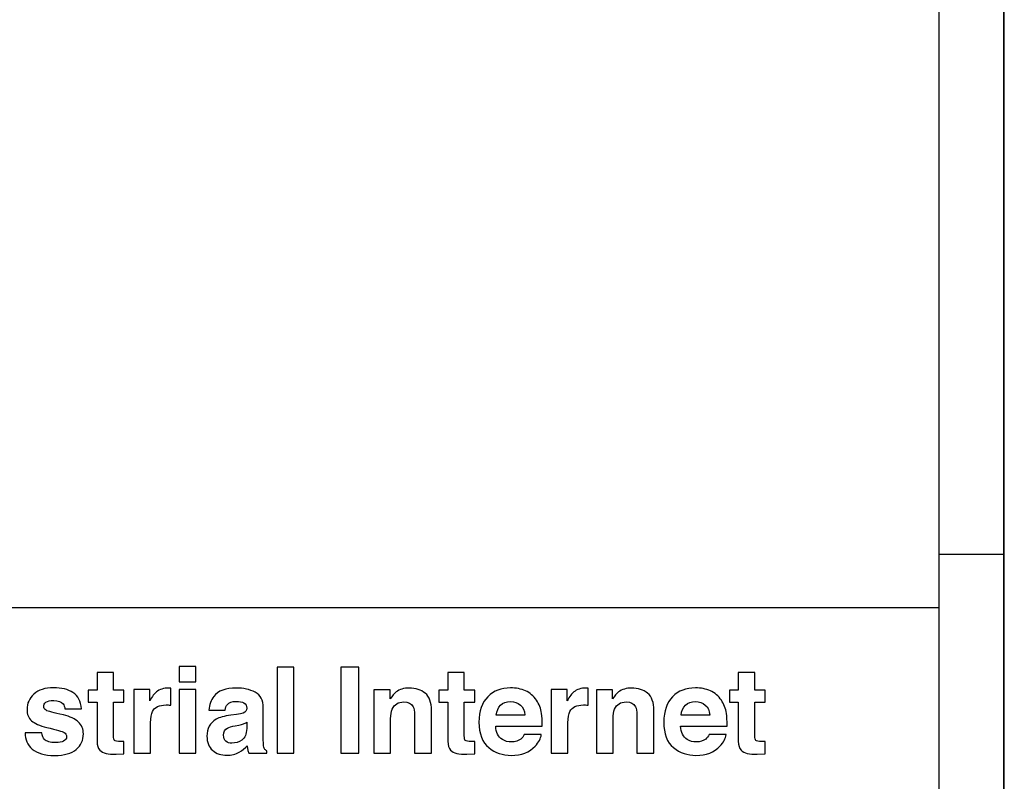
# Model space of a CAD drawing. Header units: millimetres. Extents: x 0 to 840, y 0 to 594.
# Tile 9 of 27: x 756 to 840, y 80 to 145. Entities that reach past the tile are written whole.
import ezdxf

# ---------------------------------------------------------------- set-up
doc = ezdxf.new("R2010")
doc.units = ezdxf.units.MM
doc.header["$LTSCALE"] = 46.2
doc.layers.get('0').update_dxf_attribs({"linetype": 'CONTINUOUS'})

msp = doc.modelspace()

# ---------------------------------------------------------------- linework, layer by layer
at = {"color": 7, "linetype": 'CONTINUOUS', "true_color": 0xf5f5f5}
for p, q in [((840, 0), (840, 594)), ((839.956, 0.716), (839.956, 593.342)), ((834.469, 6.203), (834.469, 587.855)), ((834.469, 99.487), (839.956, 99.487)), ((469.512, 94.945), (834.469, 94.945))]:
    msp.add_line(p, q, dxfattribs=at)
at = {"color": 7, "linetype": 'CONTINUOUS'}
for points, knots in [([(771.238, 88.622), (771.238, 88.622), (769.801, 88.622), (769.801, 88.622), (769.801, 88.622), (769.801, 88.622), (769.801, 89.93), (769.801, 89.93), (769.801, 89.93), (769.801, 89.93), (771.238, 89.93), (771.238, 89.93), (771.238, 89.93), (771.238, 89.93), (771.238, 88.622), (771.238, 88.622)], [0, 0, 0, 0, 0.2, 0.2, 0.2, 0.2, 0.4, 0.4, 0.4, 0.4, 0.6, 0.6, 0.6, 0.6, 1, 1, 1, 1]), ([(779.575, 82.555), (779.575, 82.555), (778.158, 82.555), (778.158, 82.555), (778.158, 82.555), (778.158, 82.555), (778.158, 89.885), (778.158, 89.885), (778.158, 89.885), (778.158, 89.885), (779.575, 89.885), (779.575, 89.885), (779.575, 89.885), (779.575, 89.885), (779.575, 82.555), (779.575, 82.555)], [0, 0, 0, 0, 0.2, 0.2, 0.2, 0.2, 0.4, 0.4, 0.4, 0.4, 0.6, 0.6, 0.6, 0.6, 1, 1, 1, 1]), ([(785.094, 82.555), (785.094, 82.555), (783.572, 82.555), (783.572, 82.555), (783.572, 82.555), (783.572, 82.555), (783.572, 89.885), (783.572, 89.885), (783.572, 89.885), (783.572, 89.885), (785.094, 89.885), (785.094, 89.885), (785.094, 89.885), (785.094, 89.885), (785.094, 82.555), (785.094, 82.555)], [0, 0, 0, 0, 0.2, 0.2, 0.2, 0.2, 0.4, 0.4, 0.4, 0.4, 0.6, 0.6, 0.6, 0.6, 1, 1, 1, 1]), ([(762.069, 86.916), (762.069, 86.916), (762.069, 87.925), (762.069, 87.925), (762.069, 87.925), (762.069, 87.925), (762.825, 87.925), (762.825, 87.925), (762.825, 87.925), (762.825, 87.925), (762.825, 89.437), (762.825, 89.437), (762.825, 89.437), (762.825, 89.437), (764.228, 89.437), (764.228, 89.437), (764.228, 89.437), (764.228, 89.437), (764.228, 87.925), (764.228, 87.925), (764.228, 87.925), (764.228, 87.925), (765.107, 87.925), (765.107, 87.925), (765.107, 87.925), (765.107, 87.925), (765.107, 86.916), (765.107, 86.916), (765.107, 86.916), (765.107, 86.916), (764.228, 86.916), (764.228, 86.916), (764.228, 86.916), (764.228, 86.916), (764.228, 84.052), (764.228, 84.052), (764.228, 84.052), (764.228, 83.83), (764.256, 83.692), (764.312, 83.637), (764.312, 83.637), (764.368, 83.582), (764.54, 83.555), (764.829, 83.555), (764.829, 83.555), (764.872, 83.555), (764.918, 83.556), (764.965, 83.557), (764.965, 83.557), (765.014, 83.559), (765.061, 83.561), (765.107, 83.565), (765.107, 83.565), (765.107, 83.565), (765.107, 82.505), (765.107, 82.505), (765.107, 82.505), (765.107, 82.505), (764.436, 82.481), (764.436, 82.481), (764.436, 82.481), (763.766, 82.457), (763.309, 82.573), (763.064, 82.829), (763.064, 82.829), (762.905, 82.991), (762.825, 83.242), (762.825, 83.58), (762.825, 83.58), (762.825, 83.58), (762.825, 86.916), (762.825, 86.916), (762.825, 86.916), (762.825, 86.916), (762.069, 86.916), (762.069, 86.916)], [0, 0, 0, 0, 0.05, 0.05, 0.05, 0.05, 0.1, 0.1, 0.1, 0.1, 0.15, 0.15, 0.15, 0.15, 0.2, 0.2, 0.2, 0.2, 0.25, 0.25, 0.25, 0.25, 0.3, 0.3, 0.3, 0.3, 0.35, 0.35, 0.35, 0.35, 0.4, 0.4, 0.4, 0.4, 0.45, 0.45, 0.45, 0.45, 0.5, 0.5, 0.5, 0.5, 0.55, 0.55, 0.55, 0.55, 0.6, 0.6, 0.6, 0.6, 0.65, 0.65, 0.65, 0.65, 0.7, 0.7, 0.7, 0.7, 0.75, 0.75, 0.75, 0.75, 0.8, 0.8, 0.8, 0.8, 0.85, 0.85, 0.85, 0.85, 0.9, 0.9, 0.9, 0.9, 1, 1, 1, 1]), ([(791.908, 86.916), (791.908, 86.916), (791.908, 87.925), (791.908, 87.925), (791.908, 87.925), (791.908, 87.925), (792.663, 87.925), (792.663, 87.925), (792.663, 87.925), (792.663, 87.925), (792.663, 89.437), (792.663, 89.437), (792.663, 89.437), (792.663, 89.437), (794.066, 89.437), (794.066, 89.437), (794.066, 89.437), (794.066, 89.437), (794.066, 87.925), (794.066, 87.925), (794.066, 87.925), (794.066, 87.925), (794.946, 87.925), (794.946, 87.925), (794.946, 87.925), (794.946, 87.925), (794.946, 86.916), (794.946, 86.916), (794.946, 86.916), (794.946, 86.916), (794.066, 86.916), (794.066, 86.916), (794.066, 86.916), (794.066, 86.916), (794.066, 84.052), (794.066, 84.052), (794.066, 84.052), (794.066, 83.83), (794.094, 83.692), (794.151, 83.637), (794.151, 83.637), (794.206, 83.582), (794.379, 83.555), (794.668, 83.555), (794.668, 83.555), (794.711, 83.555), (794.757, 83.556), (794.804, 83.557), (794.804, 83.557), (794.853, 83.559), (794.9, 83.561), (794.946, 83.565), (794.946, 83.565), (794.946, 83.565), (794.946, 82.505), (794.946, 82.505), (794.946, 82.505), (794.946, 82.505), (794.275, 82.481), (794.275, 82.481), (794.275, 82.481), (793.605, 82.457), (793.148, 82.573), (792.903, 82.829), (792.903, 82.829), (792.744, 82.991), (792.663, 83.242), (792.663, 83.58), (792.663, 83.58), (792.663, 83.58), (792.663, 86.916), (792.663, 86.916), (792.663, 86.916), (792.663, 86.916), (791.908, 86.916), (791.908, 86.916)], [0, 0, 0, 0, 0.05, 0.05, 0.05, 0.05, 0.1, 0.1, 0.1, 0.1, 0.15, 0.15, 0.15, 0.15, 0.2, 0.2, 0.2, 0.2, 0.25, 0.25, 0.25, 0.25, 0.3, 0.3, 0.3, 0.3, 0.35, 0.35, 0.35, 0.35, 0.4, 0.4, 0.4, 0.4, 0.45, 0.45, 0.45, 0.45, 0.5, 0.5, 0.5, 0.5, 0.55, 0.55, 0.55, 0.55, 0.6, 0.6, 0.6, 0.6, 0.65, 0.65, 0.65, 0.65, 0.7, 0.7, 0.7, 0.7, 0.75, 0.75, 0.75, 0.75, 0.8, 0.8, 0.8, 0.8, 0.85, 0.85, 0.85, 0.85, 0.9, 0.9, 0.9, 0.9, 1, 1, 1, 1]), ([(816.618, 86.916), (816.618, 86.916), (816.618, 87.925), (816.618, 87.925), (816.618, 87.925), (816.618, 87.925), (817.373, 87.925), (817.373, 87.925), (817.373, 87.925), (817.373, 87.925), (817.373, 89.437), (817.373, 89.437), (817.373, 89.437), (817.373, 89.437), (818.776, 89.437), (818.776, 89.437), (818.776, 89.437), (818.776, 89.437), (818.776, 87.925), (818.776, 87.925), (818.776, 87.925), (818.776, 87.925), (819.656, 87.925), (819.656, 87.925), (819.656, 87.925), (819.656, 87.925), (819.656, 86.916), (819.656, 86.916), (819.656, 86.916), (819.656, 86.916), (818.776, 86.916), (818.776, 86.916), (818.776, 86.916), (818.776, 86.916), (818.776, 84.052), (818.776, 84.052), (818.776, 84.052), (818.776, 83.83), (818.804, 83.692), (818.861, 83.637), (818.861, 83.637), (818.916, 83.582), (819.089, 83.555), (819.378, 83.555), (819.378, 83.555), (819.421, 83.555), (819.466, 83.556), (819.514, 83.557), (819.514, 83.557), (819.562, 83.559), (819.609, 83.561), (819.656, 83.565), (819.656, 83.565), (819.656, 83.565), (819.656, 82.505), (819.656, 82.505), (819.656, 82.505), (819.656, 82.505), (818.985, 82.481), (818.985, 82.481), (818.985, 82.481), (818.315, 82.457), (817.858, 82.573), (817.612, 82.829), (817.612, 82.829), (817.453, 82.991), (817.373, 83.242), (817.373, 83.58), (817.373, 83.58), (817.373, 83.58), (817.373, 86.916), (817.373, 86.916), (817.373, 86.916), (817.373, 86.916), (816.618, 86.916), (816.618, 86.916)], [0, 0, 0, 0, 0.05, 0.05, 0.05, 0.05, 0.1, 0.1, 0.1, 0.1, 0.15, 0.15, 0.15, 0.15, 0.2, 0.2, 0.2, 0.2, 0.25, 0.25, 0.25, 0.25, 0.3, 0.3, 0.3, 0.3, 0.35, 0.35, 0.35, 0.35, 0.4, 0.4, 0.4, 0.4, 0.45, 0.45, 0.45, 0.45, 0.5, 0.5, 0.5, 0.5, 0.55, 0.55, 0.55, 0.55, 0.6, 0.6, 0.6, 0.6, 0.65, 0.65, 0.65, 0.65, 0.7, 0.7, 0.7, 0.7, 0.75, 0.75, 0.75, 0.75, 0.8, 0.8, 0.8, 0.8, 0.85, 0.85, 0.85, 0.85, 0.9, 0.9, 0.9, 0.9, 1, 1, 1, 1]), ([(758.139, 84.286), (758.169, 84.034), (758.233, 83.855), (758.334, 83.749), (758.334, 83.749), (758.51, 83.56), (758.836, 83.465), (759.313, 83.465), (759.313, 83.465), (759.592, 83.465), (759.815, 83.507), (759.979, 83.59), (759.979, 83.59), (760.145, 83.673), (760.228, 83.797), (760.228, 83.963), (760.228, 83.963), (760.228, 84.122), (760.161, 84.243), (760.028, 84.326), (760.028, 84.326), (759.895, 84.408), (759.401, 84.551), (758.545, 84.753), (758.545, 84.753), (757.929, 84.905), (757.495, 85.096), (757.244, 85.325), (757.244, 85.325), (756.991, 85.55), (756.865, 85.875), (756.865, 86.3), (756.865, 86.3), (756.865, 86.8), (757.062, 87.23), (757.456, 87.59), (757.456, 87.59), (757.849, 87.95), (758.404, 88.129), (759.118, 88.129), (759.118, 88.129), (759.796, 88.129), (760.348, 87.994), (760.775, 87.724), (760.775, 87.724), (761.202, 87.454), (761.447, 86.987), (761.51, 86.324), (761.51, 86.324), (761.51, 86.324), (760.093, 86.324), (760.093, 86.324), (760.093, 86.324), (760.073, 86.507), (760.022, 86.651), (759.938, 86.757), (759.938, 86.757), (759.782, 86.95), (759.516, 87.046), (759.14, 87.046), (759.14, 87.046), (758.831, 87.046), (758.611, 86.998), (758.479, 86.902), (758.479, 86.902), (758.348, 86.805), (758.283, 86.693), (758.283, 86.563), (758.283, 86.563), (758.283, 86.401), (758.353, 86.283), (758.492, 86.21), (758.492, 86.21), (758.631, 86.134), (759.125, 86.003), (759.972, 85.817), (759.972, 85.817), (760.537, 85.685), (760.96, 85.484), (761.241, 85.216), (761.241, 85.216), (761.52, 84.944), (761.659, 84.604), (761.659, 84.196), (761.659, 84.196), (761.659, 83.659), (761.459, 83.221), (761.059, 82.881), (761.059, 82.881), (760.659, 82.541), (760.04, 82.372), (759.203, 82.372), (759.203, 82.372), (758.349, 82.372), (757.719, 82.551), (757.312, 82.911), (757.312, 82.911), (756.905, 83.271), (756.702, 83.729), (756.702, 84.286), (756.702, 84.286), (756.702, 84.286), (758.139, 84.286), (758.139, 84.286)], [0, 0, 0, 0, 0.037037, 0.037037, 0.037037, 0.037037, 0.074074, 0.074074, 0.074074, 0.074074, 0.111111, 0.111111, 0.111111, 0.111111, 0.148148, 0.148148, 0.148148, 0.148148, 0.185185, 0.185185, 0.185185, 0.185185, 0.222222, 0.222222, 0.222222, 0.222222, 0.259259, 0.259259, 0.259259, 0.259259, 0.296296, 0.296296, 0.296296, 0.296296, 0.333333, 0.333333, 0.333333, 0.333333, 0.37037, 0.37037, 0.37037, 0.37037, 0.407407, 0.407407, 0.407407, 0.407407, 0.444444, 0.444444, 0.444444, 0.444444, 0.481481, 0.481481, 0.481481, 0.481481, 0.518519, 0.518519, 0.518519, 0.518519, 0.555556, 0.555556, 0.555556, 0.555556, 0.592593, 0.592593, 0.592593, 0.592593, 0.62963, 0.62963, 0.62963, 0.62963, 0.666667, 0.666667, 0.666667, 0.666667, 0.703704, 0.703704, 0.703704, 0.703704, 0.740741, 0.740741, 0.740741, 0.740741, 0.777778, 0.777778, 0.777778, 0.777778, 0.814815, 0.814815, 0.814815, 0.814815, 0.851852, 0.851852, 0.851852, 0.851852, 0.888889, 0.888889, 0.888889, 0.888889, 0.925926, 0.925926, 0.925926, 0.925926, 1, 1, 1, 1]), ([(768.976, 88.102), (768.994, 88.1), (769.036, 88.098), (769.098, 88.095), (769.098, 88.095), (769.098, 88.095), (769.098, 86.643), (769.098, 86.643), (769.098, 86.643), (769.009, 86.652), (768.93, 86.659), (768.86, 86.663), (768.86, 86.663), (768.79, 86.666), (768.734, 86.668), (768.69, 86.668), (768.69, 86.668), (768.121, 86.668), (767.737, 86.482), (767.542, 86.111), (767.542, 86.111), (767.432, 85.902), (767.378, 85.58), (767.378, 85.146), (767.378, 85.146), (767.378, 85.146), (767.378, 82.555), (767.378, 82.555), (767.378, 82.555), (767.378, 82.555), (765.95, 82.555), (765.95, 82.555), (765.95, 82.555), (765.95, 82.555), (765.95, 87.975), (765.95, 87.975), (765.95, 87.975), (765.95, 87.975), (767.303, 87.975), (767.303, 87.975), (767.303, 87.975), (767.303, 87.975), (767.303, 87.03), (767.303, 87.03), (767.303, 87.03), (767.522, 87.392), (767.713, 87.639), (767.875, 87.771), (767.875, 87.771), (768.141, 87.993), (768.485, 88.105), (768.909, 88.105), (768.909, 88.105), (768.936, 88.105), (768.958, 88.104), (768.976, 88.102)], [0, 0, 0, 0, 0.066667, 0.066667, 0.066667, 0.066667, 0.133333, 0.133333, 0.133333, 0.133333, 0.2, 0.2, 0.2, 0.2, 0.266667, 0.266667, 0.266667, 0.266667, 0.333333, 0.333333, 0.333333, 0.333333, 0.4, 0.4, 0.4, 0.4, 0.466667, 0.466667, 0.466667, 0.466667, 0.533333, 0.533333, 0.533333, 0.533333, 0.6, 0.6, 0.6, 0.6, 0.666667, 0.666667, 0.666667, 0.666667, 0.733333, 0.733333, 0.733333, 0.733333, 0.8, 0.8, 0.8, 0.8, 0.866667, 0.866667, 0.866667, 0.866667, 1, 1, 1, 1]), ([(769.801, 87.975), (769.801, 87.975), (769.801, 87.975), (769.801, 87.975), (769.801, 87.975), (769.801, 87.975), (771.238, 87.975), (771.238, 87.975), (771.238, 87.975), (771.238, 87.975), (771.238, 82.555), (771.238, 82.555), (771.238, 82.555), (771.238, 82.555), (769.801, 82.555), (769.801, 82.555), (769.801, 82.555), (769.801, 82.555), (769.801, 87.975), (769.801, 87.975)], [0, 0, 0, 0, 0.166667, 0.166667, 0.166667, 0.166667, 0.333333, 0.333333, 0.333333, 0.333333, 0.5, 0.5, 0.5, 0.5, 0.666667, 0.666667, 0.666667, 0.666667, 1, 1, 1, 1]), ([(774.685, 85.852), (774.948, 85.885), (775.137, 85.927), (775.25, 85.976), (775.25, 85.976), (775.454, 86.063), (775.556, 86.197), (775.556, 86.379), (775.556, 86.379), (775.556, 86.601), (775.478, 86.755), (775.322, 86.839), (775.322, 86.839), (775.166, 86.924), (774.937, 86.966), (774.634, 86.966), (774.634, 86.966), (774.294, 86.966), (774.054, 86.883), (773.913, 86.717), (773.913, 86.717), (773.812, 86.595), (773.745, 86.429), (773.712, 86.22), (773.712, 86.22), (773.712, 86.22), (772.344, 86.22), (772.344, 86.22), (772.344, 86.22), (772.373, 86.694), (772.507, 87.083), (772.744, 87.389), (772.744, 87.389), (773.119, 87.866), (773.765, 88.105), (774.681, 88.105), (774.681, 88.105), (775.277, 88.105), (775.806, 87.987), (776.269, 87.752), (776.269, 87.752), (776.732, 87.516), (776.963, 87.072), (776.963, 86.419), (776.963, 86.419), (776.963, 86.419), (776.963, 83.933), (776.963, 83.933), (776.963, 83.933), (776.963, 83.76), (776.967, 83.551), (776.973, 83.306), (776.973, 83.306), (776.983, 83.121), (777.012, 82.994), (777.057, 82.928), (777.057, 82.928), (777.104, 82.862), (777.174, 82.807), (777.267, 82.764), (777.267, 82.764), (777.267, 82.764), (777.267, 82.555), (777.267, 82.555), (777.267, 82.555), (777.267, 82.555), (775.725, 82.555), (775.725, 82.555), (775.725, 82.555), (775.682, 82.665), (775.652, 82.768), (775.636, 82.864), (775.636, 82.864), (775.619, 82.96), (775.606, 83.069), (775.596, 83.191), (775.596, 83.191), (775.399, 82.979), (775.172, 82.799), (774.916, 82.65), (774.916, 82.65), (774.608, 82.474), (774.263, 82.386), (773.875, 82.386), (773.875, 82.386), (773.382, 82.386), (772.975, 82.527), (772.652, 82.806), (772.652, 82.806), (772.33, 83.086), (772.169, 83.484), (772.169, 83.997), (772.169, 83.997), (772.169, 84.664), (772.428, 85.146), (772.946, 85.444), (772.946, 85.444), (773.23, 85.607), (773.648, 85.723), (774.199, 85.793), (774.199, 85.793), (774.199, 85.793), (774.685, 85.852), (774.685, 85.852)], [0, 0, 0, 0, 0.037037, 0.037037, 0.037037, 0.037037, 0.074074, 0.074074, 0.074074, 0.074074, 0.111111, 0.111111, 0.111111, 0.111111, 0.148148, 0.148148, 0.148148, 0.148148, 0.185185, 0.185185, 0.185185, 0.185185, 0.222222, 0.222222, 0.222222, 0.222222, 0.259259, 0.259259, 0.259259, 0.259259, 0.296296, 0.296296, 0.296296, 0.296296, 0.333333, 0.333333, 0.333333, 0.333333, 0.37037, 0.37037, 0.37037, 0.37037, 0.407407, 0.407407, 0.407407, 0.407407, 0.444444, 0.444444, 0.444444, 0.444444, 0.481481, 0.481481, 0.481481, 0.481481, 0.518519, 0.518519, 0.518519, 0.518519, 0.555556, 0.555556, 0.555556, 0.555556, 0.592593, 0.592593, 0.592593, 0.592593, 0.62963, 0.62963, 0.62963, 0.62963, 0.666667, 0.666667, 0.666667, 0.666667, 0.703704, 0.703704, 0.703704, 0.703704, 0.740741, 0.740741, 0.740741, 0.740741, 0.777778, 0.777778, 0.777778, 0.777778, 0.814815, 0.814815, 0.814815, 0.814815, 0.851852, 0.851852, 0.851852, 0.851852, 0.888889, 0.888889, 0.888889, 0.888889, 0.925926, 0.925926, 0.925926, 0.925926, 1, 1, 1, 1]), ([(790.741, 87.665), (791.096, 87.371), (791.273, 86.885), (791.273, 86.205), (791.273, 86.205), (791.273, 86.205), (791.273, 82.555), (791.273, 82.555), (791.273, 82.555), (791.273, 82.555), (789.822, 82.555), (789.822, 82.555), (789.822, 82.555), (789.822, 82.555), (789.822, 85.852), (789.822, 85.852), (789.822, 85.852), (789.822, 86.137), (789.784, 86.356), (789.708, 86.509), (789.708, 86.509), (789.57, 86.787), (789.307, 86.926), (788.919, 86.926), (788.919, 86.926), (788.441, 86.926), (788.113, 86.722), (787.936, 86.315), (787.936, 86.315), (787.844, 86.099), (787.798, 85.824), (787.798, 85.489), (787.798, 85.489), (787.798, 85.489), (787.798, 82.555), (787.798, 82.555), (787.798, 82.555), (787.798, 82.555), (786.38, 82.555), (786.38, 82.555), (786.38, 82.555), (786.38, 82.555), (786.38, 87.966), (786.38, 87.966), (786.38, 87.966), (786.38, 87.966), (787.753, 87.966), (787.753, 87.966), (787.753, 87.966), (787.753, 87.966), (787.753, 87.175), (787.753, 87.175), (787.753, 87.175), (787.934, 87.453), (788.106, 87.654), (788.268, 87.776), (788.268, 87.776), (788.558, 87.995), (788.927, 88.105), (789.372, 88.105), (789.372, 88.105), (789.93, 88.105), (790.386, 87.958), (790.741, 87.665)], [0, 0, 0, 0, 0.058824, 0.058824, 0.058824, 0.058824, 0.117647, 0.117647, 0.117647, 0.117647, 0.176471, 0.176471, 0.176471, 0.176471, 0.235294, 0.235294, 0.235294, 0.235294, 0.294118, 0.294118, 0.294118, 0.294118, 0.352941, 0.352941, 0.352941, 0.352941, 0.411765, 0.411765, 0.411765, 0.411765, 0.470588, 0.470588, 0.470588, 0.470588, 0.529412, 0.529412, 0.529412, 0.529412, 0.588235, 0.588235, 0.588235, 0.588235, 0.647059, 0.647059, 0.647059, 0.647059, 0.705882, 0.705882, 0.705882, 0.705882, 0.764706, 0.764706, 0.764706, 0.764706, 0.823529, 0.823529, 0.823529, 0.823529, 0.882353, 0.882353, 0.882353, 0.882353, 1, 1, 1, 1]), ([(799.272, 87.866), (799.65, 87.696), (799.962, 87.429), (800.208, 87.064), (800.208, 87.064), (800.43, 86.742), (800.574, 86.368), (800.64, 85.943), (800.64, 85.943), (800.678, 85.694), (800.693, 85.336), (800.687, 84.868), (800.687, 84.868), (800.687, 84.868), (796.739, 84.868), (796.739, 84.868), (796.739, 84.868), (796.761, 84.324), (796.95, 83.943), (797.306, 83.724), (797.306, 83.724), (797.523, 83.588), (797.782, 83.52), (798.087, 83.52), (798.087, 83.52), (798.41, 83.52), (798.672, 83.603), (798.874, 83.769), (798.874, 83.769), (798.984, 83.858), (799.081, 83.982), (799.165, 84.142), (799.165, 84.142), (799.165, 84.142), (800.612, 84.142), (800.612, 84.142), (800.612, 84.142), (800.575, 83.82), (800.399, 83.494), (800.088, 83.162), (800.088, 83.162), (799.601, 82.635), (798.922, 82.372), (798.048, 82.372), (798.048, 82.372), (797.327, 82.372), (796.691, 82.594), (796.139, 83.038), (796.139, 83.038), (795.588, 83.483), (795.312, 84.206), (795.312, 85.208), (795.312, 85.208), (795.312, 86.147), (795.561, 86.867), (796.059, 87.368), (796.059, 87.368), (796.557, 87.869), (797.203, 88.12), (797.997, 88.12), (797.997, 88.12), (798.468, 88.12), (798.893, 88.035), (799.272, 87.866)], [0, 0, 0, 0, 0.058824, 0.058824, 0.058824, 0.058824, 0.117647, 0.117647, 0.117647, 0.117647, 0.176471, 0.176471, 0.176471, 0.176471, 0.235294, 0.235294, 0.235294, 0.235294, 0.294118, 0.294118, 0.294118, 0.294118, 0.352941, 0.352941, 0.352941, 0.352941, 0.411765, 0.411765, 0.411765, 0.411765, 0.470588, 0.470588, 0.470588, 0.470588, 0.529412, 0.529412, 0.529412, 0.529412, 0.588235, 0.588235, 0.588235, 0.588235, 0.647059, 0.647059, 0.647059, 0.647059, 0.705882, 0.705882, 0.705882, 0.705882, 0.764706, 0.764706, 0.764706, 0.764706, 0.823529, 0.823529, 0.823529, 0.823529, 0.882353, 0.882353, 0.882353, 0.882353, 1, 1, 1, 1]), ([(804.479, 88.102), (804.497, 88.1), (804.538, 88.098), (804.601, 88.095), (804.601, 88.095), (804.601, 88.095), (804.601, 86.643), (804.601, 86.643), (804.601, 86.643), (804.511, 86.652), (804.432, 86.659), (804.362, 86.663), (804.362, 86.663), (804.293, 86.666), (804.236, 86.668), (804.193, 86.668), (804.193, 86.668), (803.623, 86.668), (803.239, 86.482), (803.045, 86.111), (803.045, 86.111), (802.935, 85.902), (802.88, 85.58), (802.88, 85.146), (802.88, 85.146), (802.88, 85.146), (802.88, 82.555), (802.88, 82.555), (802.88, 82.555), (802.88, 82.555), (801.453, 82.555), (801.453, 82.555), (801.453, 82.555), (801.453, 82.555), (801.453, 87.975), (801.453, 87.975), (801.453, 87.975), (801.453, 87.975), (802.805, 87.975), (802.805, 87.975), (802.805, 87.975), (802.805, 87.975), (802.805, 87.03), (802.805, 87.03), (802.805, 87.03), (803.025, 87.392), (803.215, 87.639), (803.378, 87.771), (803.378, 87.771), (803.643, 87.993), (803.987, 88.105), (804.411, 88.105), (804.411, 88.105), (804.438, 88.105), (804.461, 88.104), (804.479, 88.102)], [0, 0, 0, 0, 0.066667, 0.066667, 0.066667, 0.066667, 0.133333, 0.133333, 0.133333, 0.133333, 0.2, 0.2, 0.2, 0.2, 0.266667, 0.266667, 0.266667, 0.266667, 0.333333, 0.333333, 0.333333, 0.333333, 0.4, 0.4, 0.4, 0.4, 0.466667, 0.466667, 0.466667, 0.466667, 0.533333, 0.533333, 0.533333, 0.533333, 0.6, 0.6, 0.6, 0.6, 0.666667, 0.666667, 0.666667, 0.666667, 0.733333, 0.733333, 0.733333, 0.733333, 0.8, 0.8, 0.8, 0.8, 0.866667, 0.866667, 0.866667, 0.866667, 1, 1, 1, 1]), ([(809.659, 87.665), (810.014, 87.371), (810.191, 86.885), (810.191, 86.205), (810.191, 86.205), (810.191, 86.205), (810.191, 82.555), (810.191, 82.555), (810.191, 82.555), (810.191, 82.555), (808.739, 82.555), (808.739, 82.555), (808.739, 82.555), (808.739, 82.555), (808.739, 85.852), (808.739, 85.852), (808.739, 85.852), (808.739, 86.137), (808.702, 86.356), (808.625, 86.509), (808.625, 86.509), (808.488, 86.787), (808.225, 86.926), (807.836, 86.926), (807.836, 86.926), (807.359, 86.926), (807.031, 86.722), (806.854, 86.315), (806.854, 86.315), (806.761, 86.099), (806.716, 85.824), (806.716, 85.489), (806.716, 85.489), (806.716, 85.489), (806.716, 82.555), (806.716, 82.555), (806.716, 82.555), (806.716, 82.555), (805.298, 82.555), (805.298, 82.555), (805.298, 82.555), (805.298, 82.555), (805.298, 87.966), (805.298, 87.966), (805.298, 87.966), (805.298, 87.966), (806.671, 87.966), (806.671, 87.966), (806.671, 87.966), (806.671, 87.966), (806.671, 87.175), (806.671, 87.175), (806.671, 87.175), (806.852, 87.453), (807.024, 87.654), (807.186, 87.776), (807.186, 87.776), (807.476, 87.995), (807.844, 88.105), (808.29, 88.105), (808.29, 88.105), (808.847, 88.105), (809.304, 87.958), (809.659, 87.665)], [0, 0, 0, 0, 0.058824, 0.058824, 0.058824, 0.058824, 0.117647, 0.117647, 0.117647, 0.117647, 0.176471, 0.176471, 0.176471, 0.176471, 0.235294, 0.235294, 0.235294, 0.235294, 0.294118, 0.294118, 0.294118, 0.294118, 0.352941, 0.352941, 0.352941, 0.352941, 0.411765, 0.411765, 0.411765, 0.411765, 0.470588, 0.470588, 0.470588, 0.470588, 0.529412, 0.529412, 0.529412, 0.529412, 0.588235, 0.588235, 0.588235, 0.588235, 0.647059, 0.647059, 0.647059, 0.647059, 0.705882, 0.705882, 0.705882, 0.705882, 0.764706, 0.764706, 0.764706, 0.764706, 0.823529, 0.823529, 0.823529, 0.823529, 0.882353, 0.882353, 0.882353, 0.882353, 1, 1, 1, 1]), ([(814.995, 87.866), (815.374, 87.696), (815.686, 87.429), (815.932, 87.064), (815.932, 87.064), (816.154, 86.742), (816.297, 86.368), (816.364, 85.943), (816.364, 85.943), (816.402, 85.694), (816.417, 85.336), (816.411, 84.868), (816.411, 84.868), (816.411, 84.868), (812.463, 84.868), (812.463, 84.868), (812.463, 84.868), (812.484, 84.324), (812.674, 83.943), (813.03, 83.724), (813.03, 83.724), (813.246, 83.588), (813.506, 83.52), (813.811, 83.52), (813.811, 83.52), (814.134, 83.52), (814.396, 83.603), (814.598, 83.769), (814.598, 83.769), (814.708, 83.858), (814.805, 83.982), (814.889, 84.142), (814.889, 84.142), (814.889, 84.142), (816.336, 84.142), (816.336, 84.142), (816.336, 84.142), (816.299, 83.82), (816.123, 83.494), (815.811, 83.162), (815.811, 83.162), (815.325, 82.635), (814.646, 82.372), (813.772, 82.372), (813.772, 82.372), (813.051, 82.372), (812.414, 82.594), (811.863, 83.038), (811.863, 83.038), (811.312, 83.483), (811.036, 84.206), (811.036, 85.208), (811.036, 85.208), (811.036, 86.147), (811.285, 86.867), (811.782, 87.368), (811.782, 87.368), (812.28, 87.869), (812.926, 88.12), (813.721, 88.12), (813.721, 88.12), (814.192, 88.12), (814.617, 88.035), (814.995, 87.866)], [0, 0, 0, 0, 0.058824, 0.058824, 0.058824, 0.058824, 0.117647, 0.117647, 0.117647, 0.117647, 0.176471, 0.176471, 0.176471, 0.176471, 0.235294, 0.235294, 0.235294, 0.235294, 0.294118, 0.294118, 0.294118, 0.294118, 0.352941, 0.352941, 0.352941, 0.352941, 0.411765, 0.411765, 0.411765, 0.411765, 0.470588, 0.470588, 0.470588, 0.470588, 0.529412, 0.529412, 0.529412, 0.529412, 0.588235, 0.588235, 0.588235, 0.588235, 0.647059, 0.647059, 0.647059, 0.647059, 0.705882, 0.705882, 0.705882, 0.705882, 0.764706, 0.764706, 0.764706, 0.764706, 0.823529, 0.823529, 0.823529, 0.823529, 0.882353, 0.882353, 0.882353, 0.882353, 1, 1, 1, 1]), ([(797.152, 86.641), (797.152, 86.641), (797.152, 86.641), (797.152, 86.641), (797.152, 86.641), (796.951, 86.435), (796.825, 86.155), (796.774, 85.802), (796.774, 85.802), (796.774, 85.802), (799.215, 85.802), (799.215, 85.802), (799.215, 85.802), (799.19, 86.178), (799.064, 86.464), (798.838, 86.659), (798.838, 86.659), (798.612, 86.854), (798.331, 86.951), (797.997, 86.951), (797.997, 86.951), (797.633, 86.951), (797.352, 86.848), (797.152, 86.641)], [0, 0, 0, 0, 0.142857, 0.142857, 0.142857, 0.142857, 0.285714, 0.285714, 0.285714, 0.285714, 0.428571, 0.428571, 0.428571, 0.428571, 0.571429, 0.571429, 0.571429, 0.571429, 0.714286, 0.714286, 0.714286, 0.714286, 1, 1, 1, 1]), ([(812.875, 86.641), (812.875, 86.641), (812.875, 86.641), (812.875, 86.641), (812.875, 86.641), (812.675, 86.435), (812.549, 86.155), (812.498, 85.802), (812.498, 85.802), (812.498, 85.802), (814.939, 85.802), (814.939, 85.802), (814.939, 85.802), (814.914, 86.178), (814.788, 86.464), (814.561, 86.659), (814.561, 86.659), (814.336, 86.854), (814.055, 86.951), (813.721, 86.951), (813.721, 86.951), (813.357, 86.951), (813.076, 86.848), (812.875, 86.641)], [0, 0, 0, 0, 0.142857, 0.142857, 0.142857, 0.142857, 0.285714, 0.285714, 0.285714, 0.285714, 0.428571, 0.428571, 0.428571, 0.428571, 0.571429, 0.571429, 0.571429, 0.571429, 0.714286, 0.714286, 0.714286, 0.714286, 1, 1, 1, 1]), ([(775.551, 85.191), (775.551, 85.191), (775.551, 85.191), (775.551, 85.191), (775.551, 85.191), (775.46, 85.134), (775.369, 85.089), (775.276, 85.054), (775.276, 85.054), (775.184, 85.019), (775.057, 84.987), (774.896, 84.957), (774.896, 84.957), (774.896, 84.957), (774.574, 84.897), (774.574, 84.897), (774.574, 84.897), (774.271, 84.844), (774.054, 84.78), (773.922, 84.704), (773.922, 84.704), (773.699, 84.574), (773.587, 84.373), (773.587, 84.102), (773.587, 84.102), (773.587, 83.86), (773.655, 83.685), (773.792, 83.577), (773.792, 83.577), (773.928, 83.469), (774.094, 83.415), (774.289, 83.415), (774.289, 83.415), (774.599, 83.415), (774.883, 83.505), (775.145, 83.684), (775.145, 83.684), (775.406, 83.863), (775.541, 84.19), (775.551, 84.664), (775.551, 84.664), (775.551, 84.664), (775.551, 85.191), (775.551, 85.191)], [0, 0, 0, 0, 0.083333, 0.083333, 0.083333, 0.083333, 0.166667, 0.166667, 0.166667, 0.166667, 0.25, 0.25, 0.25, 0.25, 0.333333, 0.333333, 0.333333, 0.333333, 0.416667, 0.416667, 0.416667, 0.416667, 0.5, 0.5, 0.5, 0.5, 0.583333, 0.583333, 0.583333, 0.583333, 0.666667, 0.666667, 0.666667, 0.666667, 0.75, 0.75, 0.75, 0.75, 0.833333, 0.833333, 0.833333, 0.833333, 1, 1, 1, 1])]:
    msp.add_open_spline(points, degree=3, knots=knots, dxfattribs=at)

doc.saveas('drawing.dxf')
